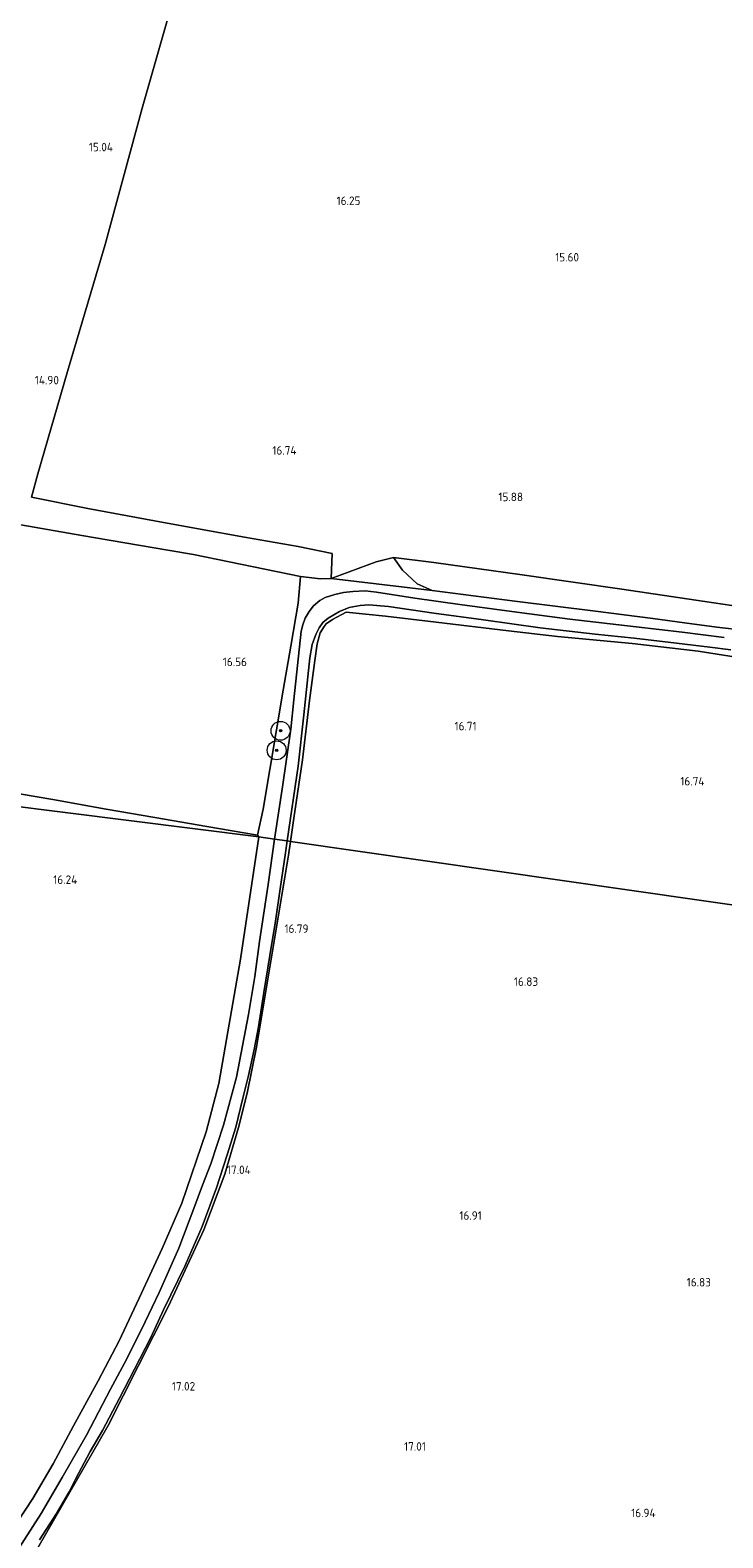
# Model space of a CAD drawing. Extents: x 196936 to 200438, y 361224 to 364196.
# Tile 163 of 256: x 198955 to 199101, y 362166 to 362485. Entities that reach past the tile are written whole.
import ezdxf
from ezdxf.enums import TextEntityAlignment as Align

# ---------------------------------------------------------------- set-up
doc = ezdxf.new("R2010")
doc.units = 0
for name, color, linetype, lineweight in [('B-ME-GR-BOOM-S', 90, 'Continuous', 25), ('B-ME-GR-BOUWLAND_AKKERBOUW-GV', 80, 'Continuous', 13), ('B-ME-GR-GRAS-GV', 60, 'Continuous', 13), ('B-ME-GW-TALUD_KRUIN-G', 90, 'Continuous', 18), ('B-ME-IE-TERREINAFSCHEIDING_DOORGANG-G', 210, 'Continuous', 18), ('B-ME-IE-TERREINAFSCHEIDING_KUNSTMATIG_HEKWERK-G', 20, 'IE-TERREINAFSCHEIDING-KUNSTMATIG', 18), ('B-ME-OG-HOOGTEPUNT-S', 7, 'Continuous', 25), ('B-ME-OG-TERREIN_GROEN-GV', 7, 'Continuous', 18), ('B-ME-VH-ONVERHARD-GV', 252, 'Continuous', 18)]:
    doc.layers.add(name, color=color, linetype=linetype, lineweight=lineweight)
doc.styles.add('NLCS-ISO-ANNOTATIVE-T18', font='NLCS-ISO.ttf', dxfattribs={"height": 1.8})
doc.linetypes.add('IE-TERREINAFSCHEIDING-KUNSTMATIG', pattern='A,4,[82,NLCS.SHX,S=0.75,R=90,X=0,Y=0],4,-2', length=10)

# ---------------------------------------------------------------- blocks, each defined once
blk = doc.blocks.new('SAL-HOOGTELABEL-SO')
at = {"color": 0, "linetype": 'ByBlock', "lineweight": -2, "style": 'NLCS-ISO-ANNOTATIVE-T18'}
blk.add_attdef('HOOGTE', text='', height=1.8, dxfattribs=at).set_placement((2.79, 0), align=Align.RIGHT)
blk = doc.blocks.new('SGR-BOOM_01-SO')
at = {"linetype": 'ByBlock', "lineweight": 18}
h = blk.add_hatch(color=0, dxfattribs=at)
h.dxf.hatch_style = 1
edge = h.paths.add_edge_path()
edge.add_arc((0, 0), 0.25, 0, 360)
at = {"color": 0, "linetype": 'ByBlock', "lineweight": 18}
for radius in [2, 0.25]:
    blk.add_circle((0, 0), radius, dxfattribs=at)

msp = doc.modelspace()

# ---------------------------------------------------------------- linework, layer by layer
at = {"layer": 'B-ME-GR-BOUWLAND_AKKERBOUW-GV'}
for points in [[(198872.6154, 362500, 15.1478), (198987.2967, 362500, 15.3494), (198978.316, 362468.361, 15.338), (198970.469, 362439.516, 15.076), (198962.537, 362412.715, 15.043), (198956.278, 362391.042, 15.006), (198954.948, 362386.152, 14.937), (198966.802, 362383.728, 15.343), (198980.894, 362381.104, 15.74), (198990.543, 362379.358, 16.446), (198999.924, 362377.665, 16.861), (199011.263, 362375.688, 16.882), (199018.434, 362374.235, 16.802), (199018.232, 362368.949, 16.989), (199016.009, 362368.907, 16.953), (199011.729, 362369.353, 17.038), (198989.176, 362373.984, 16.488), (198983.72, 362374.928, 16.153), (198965.586, 362378.044, 15.538), (198952.684, 362380.304, 14.927)], [(199239.634, 362280.308, 17.026), (199009.642, 362313.388, 16.776), (199010.355, 362318.315, 16.751), (199012.201, 362330.654, 16.751), (199013.638, 362343.138, 16.755), (199014.759, 362351.644, 16.786), (199015.306, 362355.12, 16.851), (199015.93, 362357.462, 16.916), (199016.756, 362358.818, 16.937), (199017.205, 362359.376, 16.946), (199018.547, 362360.293, 16.941), (199021.429, 362361.854, 16.963), (199029.692, 362361.015, 16.95), (199040.434, 362359.742, 16.941), (199055.66, 362357.851, 16.95), (199066.065, 362356.661, 16.954), (199081.794, 362355.181, 16.989), (199095.749, 362353.559, 16.868), (199105.116, 362352.135, 16.807)], [(198907.635, 362326.357, 15), (199002.973, 362314.348, 16.554), (198999.072, 362288.499, 16.552), (198994.535, 362262.2, 16.612), (198991.808, 362252.013, 16.828), (198986.703, 362236.921, 16.771), (198982.565, 362227.326, 16.629), (198978.142, 362217.931, 16.68), (198973.428, 362207.874, 16.771), (198969.025, 362199.406, 16.855), (198963.835, 362189.861, 16.823), (198959.537, 362181.834, 16.862), (198955.213, 362174.544, 16.92), (198950.204, 362166.885, 16.868)], [(198948.629, 362152.655, 17.401), (198956.274, 362164.119, 17.347), (198971.11, 362189.922, 17.272), (198983.855, 362215.18, 17.215), (198991.348, 362231.277, 17.125), (198995.772, 362243.034, 17.146), (198998.691, 362252.907, 17.215), (199000.461, 362260.171, 17.206), (199002.431, 362269.923, 17.098), (199009.221, 362310.481, 16.79), (199009.642, 362313.388, 16.776), (199239.634, 362280.308, 17.026), (199246.631, 362276.106, 17.069), (199255.846, 362270.517, 17.095), (199267.174, 362263.831, 17.112), (199273.942, 362259.598, 17.129), (199281.877, 362254.546, 17.146), (199292.686, 362247.547, 17.172), (199304.734, 362240.021, 17.21), (199315.226, 362233.045, 17.226), (199229.178, 361919.435, 17.377), (198868.096, 361996.278, 17.378)]]:
    msp.add_polyline3d(points, dxfattribs=at)
msp.add_polyline3d([(199002.651, 362314.734, 16.652), (199002.973, 362314.348, 16.554), (198907.635, 362326.357, 15), (198909.979, 362330.398, 15), (198919.535, 362328.928, 15.202), (198928.759, 362327.354, 15.349), (198939.118, 362325.578, 15.458), (198949.101, 362324.003, 15.601), (198959.426, 362322.25, 15.922), (198970.733, 362320.214, 16.351), (198980.985, 362318.438, 16.568), (198991.966, 362316.536, 16.521)], close=True, dxfattribs=at)
at = {"layer": 'B-ME-GR-GRAS-GV'}
for points in [[(199104.788, 362362.973, 16.029), (199095.245, 362364.356, 16.068), (199079.618, 362366.698, 16.122), (199058.571, 362369.753, 16.293), (199039.915, 362372.316, 16.419), (199031.408, 362373.392, 16.599), (199027.768, 362372.436, 16.701), (199018.232, 362368.949, 16.989), (199018.434, 362374.235, 16.802), (199011.263, 362375.688, 16.882), (198999.924, 362377.665, 16.861), (198990.543, 362379.358, 16.446), (198980.894, 362381.104, 15.74), (198966.802, 362383.728, 15.343), (198954.948, 362386.152, 14.937), (198956.278, 362391.042, 15.006), (198962.537, 362412.715, 15.043), (198970.469, 362439.516, 15.076), (198978.316, 362468.361, 15.338), (198987.2967, 362500, 15.3494)], [(198952.684, 362380.304, 14.927), (198965.586, 362378.044, 15.538), (198983.72, 362374.928, 16.153), (198989.176, 362373.984, 16.488), (199011.729, 362369.353, 17.038), (199011.268, 362363.719, 16.883), (199009.744, 362354.65, 16.733), (199008.11, 362345.35, 16.93), (199003.84, 362320.214, 16.663), (199002.651, 362314.734, 16.652), (198991.966, 362316.536, 16.521), (198980.985, 362318.438, 16.568), (198970.733, 362320.214, 16.351), (198959.426, 362322.25, 15.922), (198949.101, 362324.003, 15.601)], [(199101.244, 362356.49, 16.913), (199092.358, 362357.633, 17.013), (199082.663, 362358.696, 17.08), (199068.626, 362360.372, 17.084), (199056.372, 362361.936, 17.052), (199045.385, 362363.434, 17.106), (199035.87, 362364.814, 17.124), (199027.81, 362366.033, 17.048), (199025.41, 362366.314, 17.055), (199022.829, 362366.194, 17.069), (199020.819, 362365.984, 17.095), (199019.022, 362365.572, 17.098), (199016.934, 362364.919, 17.09), (199015.855, 362364.281, 17.074), (199014.529, 362363.177, 17.074), (199013.586, 362361.961, 17.029), (199012.71, 362360.548, 17.015), (199012.229, 362359.136, 17.001), (199011.884, 362357.78, 16.959), (199010.349, 362343.299, 16.865), (199009.715, 362337.136, 16.814), (199007.941, 362324.9, 16.828), (199006.247, 362313.877, 16.843), (199002.973, 362314.348, 16.554), (199002.651, 362314.734, 16.652), (199003.84, 362320.214, 16.663), (199008.11, 362345.35, 16.93), (199009.744, 362354.65, 16.733), (199011.268, 362363.719, 16.883), (199011.729, 362369.353, 17.038), (199016.009, 362368.907, 16.953), (199018.232, 362368.949, 16.989), (199033.1, 362367.159, 16.952), (199039.563, 362366.381, 16.936), (199057.027, 362364.157, 16.947), (199074.072, 362362.007, 16.921), (199086.145, 362360.521, 16.896), (199092.869, 362359.594, 16.904), (199099.711, 362358.688, 16.883), (199105.807, 362357.936, 16.719)], [(199105.116, 362352.135, 16.807), (199095.749, 362353.559, 16.868), (199081.794, 362355.181, 16.989), (199066.065, 362356.661, 16.954), (199055.66, 362357.851, 16.95), (199040.434, 362359.742, 16.941), (199029.692, 362361.015, 16.95), (199021.429, 362361.854, 16.963), (199018.547, 362360.293, 16.941), (199017.205, 362359.376, 16.946), (199016.756, 362358.818, 16.937), (199015.93, 362357.462, 16.916), (199015.306, 362355.12, 16.851), (199014.759, 362351.644, 16.786), (199013.638, 362343.138, 16.755), (199012.201, 362330.654, 16.751), (199010.355, 362318.315, 16.751), (199009.642, 362313.388, 16.776), (199008.97, 362313.485, 16.857), (199011.269, 362329.316, 16.847), (199012.469, 362340.163, 16.924), (199013.75, 362352.208, 16.937), (199014.2, 362355.027, 16.973), (199014.993, 362357.103, 16.993), (199015.664, 362358.484, 16.972), (199016.455, 362359.622, 16.965), (199017.604, 362360.54, 16.978), (199019.992, 362361.941, 16.973), (199022.012, 362362.791, 16.967), (199024.325, 362363.224, 17.013), (199026.216, 362363.349, 17.002), (199030.36, 362363, 17.032), (199039.944, 362361.618, 17.055), (199050.436, 362360.177, 17.048), (199062.397, 362358.554, 17.023), (199074.016, 362357.213, 17.055), (199082.219, 362356.37, 17.09), (199091.159, 362355.313, 16.986), (199098.207, 362354.459, 16.917), (199102.685, 362353.863, 16.844)], [(198950.204, 362166.885, 16.868), (198955.213, 362174.544, 16.92), (198959.537, 362181.834, 16.862), (198963.835, 362189.861, 16.823), (198969.025, 362199.406, 16.855), (198973.428, 362207.874, 16.771), (198978.142, 362217.931, 16.68), (198982.565, 362227.326, 16.629), (198986.703, 362236.921, 16.771), (198991.808, 362252.013, 16.828), (198994.535, 362262.2, 16.612), (198999.072, 362288.499, 16.552), (199002.973, 362314.348, 16.554), (199006.247, 362313.877, 16.843), (199004.951, 362304.255, 16.812), (199003.096, 362292.232, 16.735), (199002.126, 362284.852, 16.838), (199000.802, 362276.836, 17.003), (198998.239, 362263.543, 17.112), (198995.466, 362253.39, 17.124), (198992.796, 362245.247, 17.022), (198991.029, 362240.757, 16.971), (198989.217, 362235.818, 17.022), (198986.023, 362227.411, 16.978), (198981.933, 362218.042, 17.093), (198978.965, 362211.879, 17.15), (198975.057, 362204.042, 17.175), (198971.625, 362197.599, 17.156), (198966.531, 362187.887, 17.175), (198961.435, 362178.965, 17.182), (198956.985, 362171.328, 17.195), (198951.733, 362163.101, 17.207)], [(198956.608, 362165.819, 17.238), (198960.222, 362171.384, 17.168), (198962.874, 362175.933, 17.168), (198964.233, 362178.626, 17.174), (198967.318, 362184.448, 17.213), (198969.94, 362188.873, 17.213), (198973.538, 362195.754, 17.168), (198976.697, 362201.886, 17.181), (198980.112, 362208.548, 17.187), (198982.81, 362214.397, 17.206), (198987.384, 362223.733, 17.072), (198990.98, 362231.99, 17.021), (198994.037, 362240.179, 16.996), (198996.273, 362247.121, 17.06), (198998.12, 362252.974, 17.2), (198999.577, 362259.118, 17.181), (199000.787, 362263.943, 17.168), (199001.969, 362269.422, 17.13), (199002.884, 362274.188, 16.996), (199004.025, 362281.46, 16.894), (199005.303, 362289.29, 16.754), (199006.444, 362296.563, 16.754), (199007.462, 362303.34, 16.76), (199008.618, 362310.937, 16.747), (199008.97, 362313.485, 16.857), (199009.642, 362313.388, 16.776), (199009.221, 362310.481, 16.79), (199002.431, 362269.923, 17.098), (199000.461, 362260.171, 17.206), (198998.691, 362252.907, 17.215), (198995.772, 362243.034, 17.146), (198991.348, 362231.277, 17.125), (198983.855, 362215.18, 17.215), (198971.11, 362189.922, 17.272), (198956.274, 362164.119, 17.347)]]:
    msp.add_polyline3d(points, dxfattribs=at)
msp.add_polyline3d([(199036.418, 362367.823, 16.902), (199039.563, 362366.381, 16.936), (199033.1, 362367.159, 16.952), (199018.232, 362368.949, 16.989), (199027.768, 362372.436, 16.701), (199031.408, 362373.392, 16.599), (199033.323, 362370.716, 16.699)], close=True, dxfattribs=at)
at = {"layer": 'B-ME-GW-TALUD_KRUIN-G'}
msp.add_polyline3d([(199039.563, 362366.381, 16.936), (199036.418, 362367.823, 16.902), (199033.323, 362370.716, 16.699), (199031.408, 362373.392, 16.599)], dxfattribs=at)
at = {"layer": 'B-ME-IE-TERREINAFSCHEIDING_DOORGANG-G'}
for points in [[(198954.948, 362386.152, 14.937), (198956.278, 362391.042, 15.006)], [(199018.434, 362374.235, 16.802), (199011.263, 362375.688, 16.882)]]:
    msp.add_polyline3d(points, dxfattribs=at)
at = {"layer": 'B-ME-IE-TERREINAFSCHEIDING_KUNSTMATIG_HEKWERK-G'}
for points in [[(198956.278, 362391.042, 15.006), (198962.537, 362412.715, 15.043), (198970.469, 362439.516, 15.076), (198978.316, 362468.361, 15.338), (198987.2967, 362500, 15.3494)], [(199011.263, 362375.688, 16.882), (198999.924, 362377.665, 16.861), (198990.543, 362379.358, 16.446), (198980.894, 362381.104, 15.74), (198966.802, 362383.728, 15.343), (198954.948, 362386.152, 14.937)], [(199018.232, 362368.949, 16.989), (199018.434, 362374.235, 16.802)], [(199018.232, 362368.949, 16.989), (199027.768, 362372.436, 16.701), (199031.408, 362373.392, 16.599)], [(199031.408, 362373.392, 16.599), (199039.915, 362372.316, 16.419), (199058.571, 362369.753, 16.293), (199079.618, 362366.698, 16.122), (199095.245, 362364.356, 16.068), (199104.788, 362362.973, 16.029), (199111.57, 362362.374, 16.002), (199122.591, 362360.306, 15.945), (199124.956, 362359.826, 15.879)], [(199002.651, 362314.734, 16.652), (199003.84, 362320.214, 16.663), (199008.11, 362345.35, 16.93), (199009.744, 362354.65, 16.733), (199011.268, 362363.719, 16.883), (199011.729, 362369.353, 17.038)], [(199018.232, 362368.949, 16.989), (199033.1, 362367.159, 16.952), (199039.563, 362366.381, 16.936)], [(199039.563, 362366.381, 16.936), (199057.027, 362364.157, 16.947), (199074.072, 362362.007, 16.921), (199086.145, 362360.521, 16.896), (199092.869, 362359.594, 16.904), (199099.711, 362358.688, 16.883), (199105.807, 362357.936, 16.719)], [(198907.635, 362326.357, 15), (198909.979, 362330.398, 15), (198919.535, 362328.928, 15.202), (198928.759, 362327.354, 15.349), (198939.118, 362325.578, 15.458), (198949.101, 362324.003, 15.601), (198959.426, 362322.25, 15.922), (198970.733, 362320.214, 16.351), (198980.985, 362318.438, 16.568), (198991.966, 362316.536, 16.521), (199002.651, 362314.734, 16.652)]]:
    msp.add_polyline3d(points, dxfattribs=at)
at = {"layer": 'B-ME-OG-TERREIN_GROEN-GV'}
msp.add_polyline3d([(199124.956, 362359.826, 15.879), (199123.773, 362355.689, 16.518), (199105.807, 362357.936, 16.719), (199099.711, 362358.688, 16.883), (199092.869, 362359.594, 16.904), (199086.145, 362360.521, 16.896), (199074.072, 362362.007, 16.921), (199057.027, 362364.157, 16.947), (199039.563, 362366.381, 16.936), (199036.418, 362367.823, 16.902), (199033.323, 362370.716, 16.699), (199031.408, 362373.392, 16.599), (199039.915, 362372.316, 16.419), (199058.571, 362369.753, 16.293), (199079.618, 362366.698, 16.122), (199095.245, 362364.356, 16.068), (199104.788, 362362.973, 16.029), (199111.57, 362362.374, 16.002), (199122.591, 362360.306, 15.945)], close=True, dxfattribs=at)
at = {"layer": 'B-ME-VH-ONVERHARD-GV'}
for points in [[(199102.685, 362353.863, 16.844), (199098.207, 362354.459, 16.917), (199091.159, 362355.313, 16.986), (199082.219, 362356.37, 17.09), (199074.016, 362357.213, 17.055), (199062.397, 362358.554, 17.023), (199050.436, 362360.177, 17.048), (199039.944, 362361.618, 17.055), (199030.36, 362363, 17.032), (199026.216, 362363.349, 17.002), (199024.325, 362363.224, 17.013), (199022.012, 362362.791, 16.967), (199019.992, 362361.941, 16.973), (199017.604, 362360.54, 16.978), (199016.455, 362359.622, 16.965), (199015.664, 362358.484, 16.972), (199014.993, 362357.103, 16.993), (199014.2, 362355.027, 16.973), (199013.75, 362352.208, 16.937), (199012.469, 362340.163, 16.924), (199011.269, 362329.316, 16.847), (199008.97, 362313.485, 16.857), (199006.247, 362313.877, 16.843), (199007.941, 362324.9, 16.828), (199009.715, 362337.136, 16.814), (199010.349, 362343.299, 16.865), (199011.884, 362357.78, 16.959), (199012.229, 362359.136, 17.001), (199012.71, 362360.548, 17.015), (199013.586, 362361.961, 17.029), (199014.529, 362363.177, 17.074), (199015.855, 362364.281, 17.074), (199016.934, 362364.919, 17.09), (199019.022, 362365.572, 17.098), (199020.819, 362365.984, 17.095), (199022.829, 362366.194, 17.069), (199025.41, 362366.314, 17.055), (199027.81, 362366.033, 17.048), (199035.87, 362364.814, 17.124), (199045.385, 362363.434, 17.106), (199056.372, 362361.936, 17.052), (199068.626, 362360.372, 17.084), (199082.663, 362358.696, 17.08), (199092.358, 362357.633, 17.013), (199101.244, 362356.49, 16.913)], [(198951.733, 362163.101, 17.207), (198956.985, 362171.328, 17.195), (198961.435, 362178.965, 17.182), (198966.531, 362187.887, 17.175), (198971.625, 362197.599, 17.156), (198975.057, 362204.042, 17.175), (198978.965, 362211.879, 17.15), (198981.933, 362218.042, 17.093), (198986.023, 362227.411, 16.978), (198989.217, 362235.818, 17.022), (198991.029, 362240.757, 16.971), (198992.796, 362245.247, 17.022), (198995.466, 362253.39, 17.124), (198998.239, 362263.543, 17.112), (199000.802, 362276.836, 17.003), (199002.126, 362284.852, 16.838), (199003.096, 362292.232, 16.735), (199004.951, 362304.255, 16.812), (199006.247, 362313.877, 16.843), (199008.97, 362313.485, 16.857), (199008.618, 362310.937, 16.747), (199007.462, 362303.34, 16.76), (199006.444, 362296.563, 16.754), (199005.303, 362289.29, 16.754), (199004.025, 362281.46, 16.894), (199002.884, 362274.188, 16.996), (199001.969, 362269.422, 17.13), (199000.787, 362263.943, 17.168), (198999.577, 362259.118, 17.181), (198998.12, 362252.974, 17.2), (198996.273, 362247.121, 17.06), (198994.037, 362240.179, 16.996), (198990.98, 362231.99, 17.021), (198987.384, 362223.733, 17.072), (198982.81, 362214.397, 17.206), (198980.112, 362208.548, 17.187), (198976.697, 362201.886, 17.181), (198973.538, 362195.754, 17.168), (198969.94, 362188.873, 17.213), (198967.318, 362184.448, 17.213), (198964.233, 362178.626, 17.174), (198962.874, 362175.933, 17.168), (198960.222, 362171.384, 17.168), (198956.608, 362165.819, 17.238)]]:
    msp.add_polyline3d(points, dxfattribs=at)

# ---------------------------------------------------------------- block references
at = {"layer": 'B-ME-GR-BOOM-S'}
for p in [(199007.543, 362336.757, 16.683), (199006.725, 362332.637, 16.683)]:
    msp.add_blockref('SGR-BOOM_01-SO', p, dxfattribs=at)
at = {"layer": 'B-ME-OG-HOOGTEPUNT-S'}
for p, values in [((198969.356, 362459.224, 15.039), {'HOOGTE': '15.04'}), ((199021.627, 362447.878, 16.245), {'HOOGTE': '16.25'}), ((199067.795, 362435.939, 15.595), {'HOOGTE': '15.60'}), ((198957.941, 362409.97, 14.903), {'HOOGTE': '14.90'}), ((199008.125, 362395.117, 16.74), {'HOOGTE': '16.74'}), ((199055.975, 362385.286, 15.879), {'HOOGTE': '15.88'}), ((198997.657, 362350.42, 16.557), {'HOOGTE': '16.56'}), ((199046.169, 362336.855, 16.712), {'HOOGTE': '16.71'}), ((199094.29, 362325.204, 16.738), {'HOOGTE': '16.74'}), ((198961.811, 362304.399, 16.242), {'HOOGTE': '16.24'}), ((199010.66, 362294.041, 16.791), {'HOOGTE': '16.79'}), ((199059.157, 362282.844, 16.829), {'HOOGTE': '16.83'}), ((198998.457, 362243.072, 17.04), {'HOOGTE': '17.04'}), ((199047.255, 362233.421, 16.907), {'HOOGTE': '16.91'}), ((199095.65, 362219.325, 16.828), {'HOOGTE': '16.83'}), ((198986.715, 362197.329, 17.016), {'HOOGTE': '17.02'}), ((199035.444, 362184.631, 17.007), {'HOOGTE': '17.01'}), ((199083.971, 362170.566, 16.944), {'HOOGTE': '16.94'})]:
    msp.add_blockref('SAL-HOOGTELABEL-SO', p, dxfattribs=at).add_auto_attribs(values)

doc.saveas('drawing.dxf')
